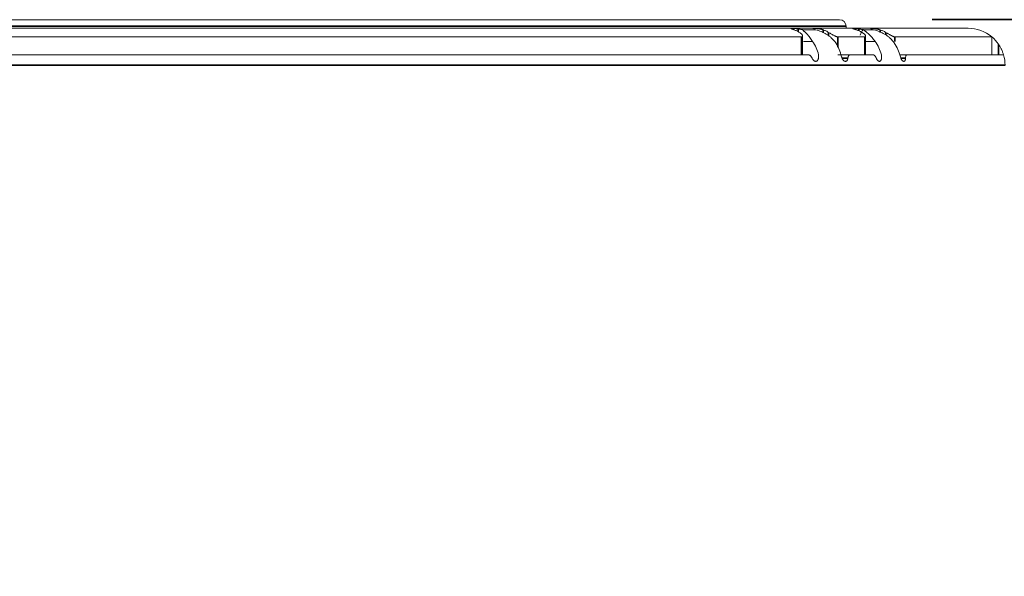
# Model space of a CAD drawing. Header units: millimetres. Extents: x 4 to 1188, y 1 to 840.
# Tile 30 of 256: x 122.83 to 133.45, y 493.37 to 499.38. Entities that reach past the tile are written whole.
import ezdxf

# ---------------------------------------------------------------- set-up
doc = ezdxf.new("R2010")
doc.units = ezdxf.units.MM
doc.layers.add('1', color=7, linetype='Continuous')
doc.styles.add('Arial Unicode MS', font='Arial Unicode MS')
doc.dimstyles.get("Standard").update_dxf_attribs({"dimtxt": 0.18, "dimasz": 0.18, "dimexe": 0.18, "dimexo": 0.0625, "dimgap": 0.09, "dimtad": 0, "dimtih": 1, "dimtoh": 1, "dimdec": 4, "dimzin": 0, "dimdsep": 46, "dimtxsty": 'Standard', "dimcen": 0.09, "dimadec": 0, "dimazin": 0, "dimtfac": 1, "dimtdec": 4, "dimtofl": 0, "dimtmove": 0, "dimatfit": 3, "dimfxl": 0, "dimtolj": 1, "dimtzin": 0, "dimarcsym": 0})

# ---------------------------------------------------------------- blocks, each defined once
blk = doc.blocks.new('_U25')
at = {"layer": '1', "color": 18, "lineweight": 35}
for p, q in [((132.678, 499.382), (197.594, 499.382)), ((195.594, 485.801), (195.594, 499.382))]:
    blk.add_line(p, q, dxfattribs=at)
at = {"layer": '1', "color": 18, "lineweight": 70}
for points in [[(195.594, 499.382), (196.37, 495.882), (194.818, 495.882)], [(195.594, 485.801), (194.818, 489.301), (196.37, 489.301)]]:
    blk.add_solid(points, dxfattribs=at)
at = {"layer": '1', "color": 18, "linetype": 'Continuous', "lineweight": 13, "insert": (194.352, 488.588), "char_height": 3, "attachment_point": 7, "rotation": 90, "line_spacing_factor": 1.047437, "style": 'Arial Unicode MS'}
blk.add_mtext('\\fArial Unicode MS|b0|i0;\\W1.0000;{\\H1.21x;(}95{\\H1.21x;)}', dxfattribs=at)

msp = doc.modelspace()

# ---------------------------------------------------------------- linework, layer by layer
at = {"layer": '1', "color": 154, "linetype": 'Continuous', "lineweight": 13}
for p, q in [((112.3918, 499.3819), (131.6776, 499.3819)), ((111.0061, 499.289), (133.0633, 499.289)), ((131.4207, 499.2724), (131.2744, 499.2724)), ((131.3911, 499.2856), (131.3988, 499.2818)), ((131.3988, 499.2818), (131.4058, 499.2778)), ((131.4064, 499.2724), (131.4064, 499.2766)), ((131.749, 499.289), (131.749, 499.3105)), ((132.0488, 499.2724), (131.9291, 499.2724)), ((132.0345, 499.2754), (132.0268, 499.2733)), ((132.0345, 499.2724), (132.0345, 499.2755)), ((131.2653, 499.1954), (112.8041, 499.1954)), ((131.2783, 499.0033), (131.2783, 499.2063)), ((131.9504, 499.1954), (131.6599, 499.1954)), ((131.9591, 499.0033), (131.9591, 499.2027)), ((133.3204, 499.1954), (132.2734, 499.1954)), ((133.3204, 499.0033), (133.3204, 499.1954)), ((112.7285, 499.0033), (131.3382, 499.0033)), ((131.6599, 499.0033), (131.8204, 499.0033)), ((131.7924, 499.0033), (132.0362, 499.0033)), ((132.4079, 499.0033), (132.3264, 499.0033)), ((132.4079, 499.0033), (133.4466, 499.0033))]:
    msp.add_line(p, q, dxfattribs=at)
at = {"layer": '1', "color": 154, "linetype": 'Continuous', "lineweight": 35}
for p, q in [((131.749, 499.3105), (112.3204, 499.3105)), ((131.2314, 499.2515), (131.2314, 499.2818)), ((131.3946, 499.2724), (131.3946, 499.2733)), ((131.5018, 499.2381), (131.5018, 499.2724)), ((131.5598, 499.2059), (131.5598, 499.2444)), ((131.8857, 499.2597), (131.8857, 499.2818)), ((132.0268, 499.2724), (132.0268, 499.2733)), ((132.1145, 499.2447), (132.1145, 499.2724)), ((132.1765, 499.2166), (132.1765, 499.2444)), ((131.2653, 499.0033), (131.2653, 499.1954)), ((131.6599, 499.1954), (131.6599, 499.0895)), ((131.9504, 499.0033), (131.9504, 499.1954)), ((132.2734, 499.1954), (132.2734, 499.1466)), ((133.3918, 499.0033), (133.3918, 499.1172)), ((110.6061, 498.889), (133.4633, 498.889))]:
    msp.add_line(p, q, dxfattribs=at)
at = {"layer": '1', "color": 154, "linetype": 'Continuous', "lineweight": 13}
for centre, radius, start, end in [((131.6776, 499.3105), 0.0714, 0, 90), ((133.0633, 498.889), 0.4, 49.9948, 90), ((133.0633, 498.889), 0.4, 34.77194, 49.9948), ((133.0633, 498.889), 0.4, 0, 16.60155)]:
    msp.add_arc(centre, radius, start, end, dxfattribs=at)
for centre, major_axis, ratio, start_param, end_param in [((131.1345, 498.889), (0, -0.4), 0.8251135, 1.860548, 2.2690188), ((131.367, 498.889), (0, 0.4), 0.8461932, 5.0021407, 5.4106115), ((131.7904, 498.889), (0, -0.4), 0.884581, 1.860548, 2.2690188), ((131.9806, 498.889), (0, 0.4), 0.9018325, 5.0021407, 5.4106115)]:
    msp.add_ellipse(centre, major_axis=major_axis, ratio=ratio, start_param=start_param, end_param=end_param, dxfattribs=at)
for points, knots in [([(131.2314, 499.2818), (131.2275, 499.2824), (131.2197, 499.2835), (131.2121, 499.2844), (131.2045, 499.2852), (131.2008, 499.2855), (131.1937, 499.286), (131.1903, 499.2862), (131.1854, 499.2864), (131.1838, 499.2865), (131.1808, 499.2866), (131.1793, 499.2867), (131.175, 499.2868), (131.1724, 499.2869), (131.1689, 499.2869), (131.1678, 499.2869), (131.1657, 499.2869), (131.1647, 499.2869), (131.162, 499.2868), (131.1605, 499.2867), (131.1587, 499.2865), (131.1582, 499.2864), (131.1573, 499.2863), (131.1569, 499.2862), (131.156, 499.2859), (131.1558, 499.2856), (131.1559, 499.2851), (131.156, 499.285), (131.1564, 499.2846), (131.1567, 499.2844), (131.1577, 499.2837), (131.1587, 499.2833), (131.1607, 499.2824), (131.1615, 499.2821), (131.1631, 499.2814), (131.1639, 499.2811), (131.1668, 499.28), (131.1689, 499.2792), (131.1725, 499.2779), (131.1737, 499.2775), (131.1763, 499.2765), (131.1777, 499.2761), (131.1819, 499.2746), (131.1849, 499.2735), (131.1881, 499.2724)], [0, 0, 0, 0, 0.0625, 0.125, 0.125, 0.1875, 0.1875, 0.25, 0.25, 0.28125, 0.28125, 0.3125, 0.3125, 0.375, 0.375, 0.40625, 0.40625, 0.4375, 0.4375, 0.5, 0.5, 0.53125, 0.53125, 0.5625, 0.5625, 0.625, 0.625, 0.65625, 0.65625, 0.6875, 0.6875, 0.75, 0.75, 0.78125, 0.78125, 0.8125, 0.8125, 0.875, 0.875, 0.90625, 0.90625, 0.9375, 0.9375, 1, 1, 1, 1]), ([(131.2952, 499.2733), (131.2917, 499.2733), (131.2876, 499.2735), (131.2806, 499.2742), (131.2781, 499.2745), (131.2729, 499.2751), (131.2702, 499.2755), (131.2647, 499.2763), (131.2618, 499.2767), (131.2559, 499.2777), (131.2499, 499.2786), (131.2438, 499.2797), (131.2376, 499.2807), (131.2345, 499.2812), (131.2314, 499.2818)], [0, 0, 0, 0, 0.25, 0.25, 0.375, 0.375, 0.5, 0.5, 0.625, 0.625, 0.75, 0.875, 0.875, 1, 1, 1, 1]), ([(131.2461, 499.2444), (131.25, 499.2419), (131.2536, 499.2395), (131.26, 499.2344), (131.263, 499.2318), (131.2668, 499.2279), (131.268, 499.2265), (131.2703, 499.2239), (131.2713, 499.2226), (131.274, 499.2187), (131.2755, 499.2161), (131.277, 499.2124), (131.2774, 499.2112), (131.278, 499.2089), (131.2784, 499.2066), (131.2783, 499.2046), (131.278, 499.2031), (131.2779, 499.2026), (131.2776, 499.2017), (131.2774, 499.2013), (131.2763, 499.1992), (131.2748, 499.1978), (131.2719, 499.1964), (131.2707, 499.196), (131.2682, 499.1956), (131.2668, 499.1954), (131.2653, 499.1954)], [0, 0, 0, 0, 0.125, 0.125, 0.25, 0.25, 0.3125, 0.3125, 0.375, 0.375, 0.5, 0.5, 0.5625, 0.5625, 0.625, 0.6875, 0.6875, 0.71875, 0.71875, 0.75, 0.75, 0.875, 0.875, 0.9375, 0.9375, 1, 1, 1, 1]), ([(131.3873, 499.1462), (131.3774, 499.1621), (131.3674, 499.1767), (131.3525, 499.1966), (131.3475, 499.2029), (131.3413, 499.2104), (131.3401, 499.2119), (131.3376, 499.2148), (131.3364, 499.2162), (131.3327, 499.2205), (131.3303, 499.2232), (131.3183, 499.2364), (131.3091, 499.2454), (131.298, 499.255), (131.2958, 499.2569), (131.2914, 499.2604), (131.2892, 499.2621), (131.2828, 499.2669), (131.2786, 499.2698), (131.2744, 499.2724)], [0, 0, 0, 0, 0.25, 0.25, 0.375, 0.375, 0.40625, 0.40625, 0.4375, 0.4375, 0.5, 0.5, 0.75, 0.75, 0.8125, 0.8125, 0.875, 0.875, 1, 1, 1, 1]), ([(131.5018, 499.2724), (131.4986, 499.2735), (131.492, 499.2756), (131.4848, 499.2775), (131.4792, 499.2788), (131.4773, 499.2792), (131.4736, 499.28), (131.4717, 499.2804), (131.4659, 499.2814), (131.4621, 499.2821), (131.4562, 499.2829), (131.4543, 499.2832), (131.4504, 499.2837), (131.4485, 499.284), (131.4428, 499.2846), (131.4391, 499.285), (131.4336, 499.2854), (131.4318, 499.2856), (131.4283, 499.2859), (131.4266, 499.286), (131.4216, 499.2863), (131.4185, 499.2865), (131.414, 499.2866), (131.4126, 499.2867), (131.4099, 499.2868), (131.4086, 499.2868), (131.4048, 499.2869), (131.4026, 499.2869), (131.3997, 499.2869), (131.3987, 499.2869), (131.3971, 499.2868), (131.3963, 499.2868), (131.3943, 499.2867), (131.3932, 499.2865), (131.3922, 499.2863), (131.3919, 499.2862), (131.3917, 499.2862)], [0, 0, 0, 0, 0.0808195, 0.161639, 0.161639, 0.2020488, 0.2020488, 0.2424585, 0.2424585, 0.323278, 0.323278, 0.3636878, 0.3636878, 0.4040975, 0.4040975, 0.4849171, 0.4849171, 0.5253268, 0.5253268, 0.5657366, 0.5657366, 0.6465561, 0.6465561, 0.6869658, 0.6869658, 0.7273756, 0.7273756, 0.8081951, 0.8081951, 0.8486049, 0.8486049, 0.8890146, 0.8890146, 0.9698341, 0.9698341, 1, 1, 1, 1]), ([(131.4064, 499.2764), (131.4064, 499.2762), (131.4063, 499.2756), (131.4057, 499.2751), (131.4048, 499.2746), (131.4045, 499.2745), (131.4037, 499.2742), (131.4033, 499.2741), (131.4008, 499.2735), (131.3981, 499.2733), (131.3946, 499.2733)], [0, 0, 0, 0, 0.097702, 0.3232765, 0.3232765, 0.4360637, 0.4360637, 0.548851, 0.548851, 1, 1, 1, 1]), ([(131.4207, 499.2724), (131.4308, 499.2698), (131.4408, 499.2669), (131.4605, 499.2605), (131.4702, 499.257), (131.4988, 499.2455), (131.5172, 499.2364), (131.5393, 499.2232), (131.5437, 499.2204), (131.5524, 499.2148), (131.565, 499.206), (131.577, 499.1966), (131.5999, 499.1767), (131.6138, 499.1622), (131.6263, 499.1462)], [0, 0, 0, 0, 0.125, 0.125, 0.25, 0.25, 0.5, 0.5, 0.5625, 0.5625, 0.625, 0.75, 0.75, 1, 1, 1, 1]), ([(131.6599, 499.1954), (131.6572, 499.1954), (131.654, 499.1959), (131.6486, 499.1973), (131.6467, 499.1979), (131.6428, 499.1992), (131.6387, 499.2007), (131.6345, 499.2025), (131.6312, 499.204), (131.6301, 499.2045), (131.6279, 499.2056), (131.6268, 499.2061), (131.6213, 499.2088), (131.6168, 499.2111), (131.61, 499.2148), (131.6077, 499.2161), (131.6031, 499.2186), (131.6009, 499.2199), (131.594, 499.2238), (131.5895, 499.2265), (131.5828, 499.2304), (131.5806, 499.2317), (131.5763, 499.2344), (131.5741, 499.2356), (131.5678, 499.2395), (131.5637, 499.2419), (131.5598, 499.2444)], [0, 0, 0, 0, 0.125, 0.125, 0.1875, 0.1875, 0.25, 0.3125, 0.3125, 0.34375, 0.34375, 0.375, 0.375, 0.5, 0.5, 0.5625, 0.5625, 0.625, 0.625, 0.75, 0.75, 0.8125, 0.8125, 0.875, 0.875, 1, 1, 1, 1]), ([(131.8857, 499.2818), (131.8818, 499.2824), (131.8742, 499.2835), (131.8667, 499.2844), (131.8594, 499.2852), (131.8559, 499.2855), (131.8492, 499.286), (131.8461, 499.2862), (131.8416, 499.2864), (131.8402, 499.2865), (131.8374, 499.2866), (131.8361, 499.2867), (131.8324, 499.2868), (131.8301, 499.2869), (131.8271, 499.2869), (131.8262, 499.2869), (131.8245, 499.2869), (131.8237, 499.2869), (131.8217, 499.2868), (131.8206, 499.2867), (131.8194, 499.2865), (131.8191, 499.2864), (131.8187, 499.2863), (131.8185, 499.2862), (131.8183, 499.2859), (131.8185, 499.2856), (131.8193, 499.2851), (131.8197, 499.285), (131.8205, 499.2846), (131.821, 499.2844), (131.8227, 499.2837), (131.8241, 499.2833), (131.8267, 499.2824), (131.8277, 499.2821), (131.8297, 499.2814), (131.8307, 499.2811), (131.8341, 499.28), (131.8366, 499.2792), (131.8407, 499.2779), (131.8421, 499.2775), (131.845, 499.2765), (131.8465, 499.2761), (131.8511, 499.2746), (131.8544, 499.2735), (131.8578, 499.2724)], [0, 0, 0, 0, 0.0625, 0.125, 0.125, 0.1875, 0.1875, 0.25, 0.25, 0.28125, 0.28125, 0.3125, 0.3125, 0.375, 0.375, 0.40625, 0.40625, 0.4375, 0.4375, 0.5, 0.5, 0.53125, 0.53125, 0.5625, 0.5625, 0.625, 0.625, 0.65625, 0.65625, 0.6875, 0.6875, 0.75, 0.75, 0.78125, 0.78125, 0.8125, 0.8125, 0.875, 0.875, 0.90625, 0.90625, 0.9375, 0.9375, 1, 1, 1, 1]), ([(131.9454, 499.2733), (131.9426, 499.2733), (131.9391, 499.2735), (131.9328, 499.2742), (131.9306, 499.2745), (131.9258, 499.2751), (131.9233, 499.2755), (131.9181, 499.2763), (131.9154, 499.2767), (131.9098, 499.2777), (131.904, 499.2786), (131.8981, 499.2797), (131.892, 499.2807), (131.8889, 499.2812), (131.8857, 499.2818)], [0, 0, 0, 0, 0.25, 0.25, 0.375, 0.375, 0.5, 0.5, 0.625, 0.625, 0.75, 0.875, 0.875, 1, 1, 1, 1]), ([(131.9198, 499.2444), (131.924, 499.2419), (131.9278, 499.2395), (131.935, 499.2344), (131.9383, 499.2318), (131.9428, 499.2279), (131.9442, 499.2265), (131.9469, 499.2239), (131.9481, 499.2226), (131.9516, 499.2187), (131.9535, 499.2161), (131.9558, 499.2124), (131.9565, 499.2112), (131.9576, 499.2089), (131.9585, 499.2066), (131.9589, 499.2046), (131.9591, 499.2031), (131.9591, 499.2026), (131.9591, 499.2017), (131.959, 499.2013), (131.9586, 499.1992), (131.9578, 499.1978), (131.9557, 499.1964), (131.9548, 499.196), (131.9528, 499.1956), (131.9517, 499.1954), (131.9504, 499.1954)], [0, 0, 0, 0, 0.125, 0.125, 0.25, 0.25, 0.3125, 0.3125, 0.375, 0.375, 0.5, 0.5, 0.5625, 0.5625, 0.625, 0.6875, 0.6875, 0.71875, 0.71875, 0.75, 0.75, 0.875, 0.875, 0.9375, 0.9375, 1, 1, 1, 1]), ([(132.0614, 499.1462), (132.0504, 499.1621), (132.0393, 499.1767), (132.0223, 499.1966), (132.0167, 499.2029), (132.0095, 499.2104), (132.0081, 499.2119), (132.0053, 499.2148), (132.0038, 499.2162), (131.9996, 499.2205), (131.9967, 499.2232), (131.9826, 499.2364), (131.9716, 499.2454), (131.9581, 499.255), (131.9554, 499.2569), (131.9501, 499.2604), (131.9474, 499.2621), (131.9395, 499.2669), (131.9342, 499.2698), (131.9291, 499.2724)], [0, 0, 0, 0, 0.25, 0.25, 0.375, 0.375, 0.40625, 0.40625, 0.4375, 0.4375, 0.5, 0.5, 0.75, 0.75, 0.8125, 0.8125, 0.875, 0.875, 1, 1, 1, 1]), ([(132.1145, 499.2724), (132.1111, 499.2735), (132.1041, 499.2756), (132.0967, 499.2775), (132.091, 499.2788), (132.0891, 499.2792), (132.0852, 499.28), (132.0833, 499.2804), (132.0775, 499.2814), (132.0737, 499.2821), (132.0679, 499.2829), (132.066, 499.2832), (132.0622, 499.2837), (132.0604, 499.284), (132.0549, 499.2846), (132.0513, 499.285), (132.0462, 499.2854), (132.0445, 499.2856), (132.0412, 499.2859), (132.0396, 499.286), (132.035, 499.2863), (132.0322, 499.2865), (132.0282, 499.2866), (132.0269, 499.2867), (132.0245, 499.2868), (132.0234, 499.2868), (132.0202, 499.2869), (132.0184, 499.2869), (132.016, 499.2869), (132.0153, 499.2869), (132.0141, 499.2868), (132.0135, 499.2868), (132.0121, 499.2867), (132.0115, 499.2865), (132.0111, 499.2863), (132.011, 499.2862), (132.011, 499.286), (132.0111, 499.2859), (132.0116, 499.2855), (132.0123, 499.2852), (132.0138, 499.2846), (132.0143, 499.2844), (132.0156, 499.284), (132.0163, 499.2837), (132.0187, 499.283), (132.0206, 499.2824), (132.0227, 499.2818)], [0, 0, 0, 0, 0.0625, 0.125, 0.125, 0.15625, 0.15625, 0.1875, 0.1875, 0.25, 0.25, 0.28125, 0.28125, 0.3125, 0.3125, 0.375, 0.375, 0.40625, 0.40625, 0.4375, 0.4375, 0.5, 0.5, 0.53125, 0.53125, 0.5625, 0.5625, 0.625, 0.625, 0.65625, 0.65625, 0.6875, 0.6875, 0.75, 0.75, 0.78125, 0.78125, 0.8125, 0.8125, 0.875, 0.875, 0.90625, 0.90625, 0.9375, 0.9375, 1, 1, 1, 1]), ([(132.0227, 499.2818), (132.0262, 499.2807), (132.0288, 499.2797), (132.0313, 499.2784), (132.0317, 499.2782), (132.0322, 499.2779), (132.0323, 499.2778), (132.0324, 499.2778)], [0, 0, 0, 0, 0.7673861, 0.7673861, 0.9592326, 0.9592326, 1, 1, 1, 1]), ([(132.0488, 499.2724), (132.0588, 499.2698), (132.0688, 499.2669), (132.0884, 499.2605), (132.0981, 499.257), (132.1268, 499.2455), (132.1454, 499.2364), (132.1678, 499.2232), (132.1722, 499.2204), (132.181, 499.2148), (132.1939, 499.206), (132.2061, 499.1966), (132.2296, 499.1767), (132.2439, 499.1622), (132.2569, 499.1462)], [0, 0, 0, 0, 0.125, 0.125, 0.25, 0.25, 0.5, 0.5, 0.5625, 0.5625, 0.625, 0.75, 0.75, 1, 1, 1, 1]), ([(132.2734, 499.1954), (132.2712, 499.1954), (132.2685, 499.1959), (132.2638, 499.1973), (132.2621, 499.1979), (132.2586, 499.1992), (132.2549, 499.2007), (132.251, 499.2025), (132.248, 499.204), (132.2469, 499.2045), (132.2449, 499.2056), (132.2438, 499.2061), (132.2386, 499.2088), (132.2343, 499.2111), (132.2277, 499.2148), (132.2254, 499.2161), (132.2209, 499.2186), (132.2187, 499.2199), (132.2119, 499.2238), (132.2074, 499.2265), (132.2005, 499.2304), (132.1983, 499.2317), (132.1938, 499.2344), (132.1916, 499.2356), (132.185, 499.2395), (132.1807, 499.2419), (132.1765, 499.2444)], [0, 0, 0, 0, 0.125, 0.125, 0.1875, 0.1875, 0.25, 0.3125, 0.3125, 0.34375, 0.34375, 0.375, 0.375, 0.5, 0.5, 0.5625, 0.5625, 0.625, 0.625, 0.75, 0.75, 0.8125, 0.8125, 0.875, 0.875, 1, 1, 1, 1]), ([(133.3918, 499.1172), (133.3981, 499.1082), (133.4038, 499.0991), (133.4146, 499.0806), (133.4195, 499.0712), (133.4264, 499.0569), (133.4286, 499.052), (133.4328, 499.0424), (133.4347, 499.0375), (133.4403, 499.023), (133.4437, 499.0132), (133.4466, 499.0033)], [0, 0, 0, 0, 0.25, 0.25, 0.5, 0.5, 0.625, 0.625, 0.75, 0.75, 1, 1, 1, 1]), ([(131.3382, 499.0033), (131.342, 499.0033), (131.3459, 499.0024), (131.3509, 499.0003), (131.3519, 498.9998), (131.354, 498.9987), (131.355, 498.9981), (131.358, 498.9962), (131.3599, 498.9948), (131.3628, 498.9923), (131.3638, 498.9914), (131.3657, 498.9896), (131.3667, 498.9886), (131.3695, 498.9856), (131.373, 498.9813), (131.3763, 498.9764), (131.3786, 498.9725), (131.3793, 498.9712), (131.3808, 498.9685), (131.3815, 498.9671), (131.3821, 498.9657)], [0, 0, 0, 0, 0.25, 0.25, 0.3125, 0.3125, 0.375, 0.375, 0.5, 0.5, 0.5625, 0.5625, 0.625, 0.625, 0.75, 0.875, 0.875, 0.9375, 0.9375, 1, 1, 1, 1]), ([(131.3821, 498.9657), (131.3837, 498.9623), (131.3854, 498.9591), (131.388, 498.9545), (131.3889, 498.9531), (131.3908, 498.9503), (131.3918, 498.9489), (131.3947, 498.9451), (131.3968, 498.9428), (131.3999, 498.94), (131.401, 498.9391), (131.4032, 498.9375), (131.4043, 498.9368), (131.4076, 498.9349), (131.4098, 498.9339), (131.4132, 498.9329), (131.4143, 498.9327), (131.4165, 498.9322), (131.4177, 498.9321), (131.421, 498.9318), (131.4232, 498.9318), (131.4264, 498.9324), (131.4275, 498.9326), (131.4296, 498.9333), (131.4307, 498.9338), (131.4337, 498.9354), (131.4356, 498.9368), (131.4382, 498.9395), (131.4391, 498.9405), (131.4407, 498.9426), (131.4415, 498.9438), (131.4436, 498.9474), (131.4449, 498.95), (131.4465, 498.9544), (131.447, 498.9559), (131.4479, 498.9589), (131.4483, 498.9604), (131.4494, 498.9652), (131.45, 498.9684), (131.4508, 498.9751), (131.4511, 498.9786), (131.4514, 498.9855), (131.4515, 498.9891), (131.4513, 498.9962), (131.4511, 498.9997), (131.4508, 499.0033)], [0, 0, 0, 0, 0.0625, 0.0625, 0.09375, 0.09375, 0.125, 0.125, 0.1875, 0.1875, 0.21875, 0.21875, 0.25, 0.25, 0.3125, 0.3125, 0.34375, 0.34375, 0.375, 0.375, 0.4375, 0.4375, 0.46875, 0.46875, 0.5, 0.5, 0.5625, 0.5625, 0.59375, 0.59375, 0.625, 0.625, 0.6875, 0.6875, 0.71875, 0.71875, 0.75, 0.75, 0.8125, 0.8125, 0.875, 0.875, 0.9375, 0.9375, 1, 1, 1, 1]), ([(131.6914, 499.0033), (131.6938, 498.9959), (131.6962, 498.9886), (131.7001, 498.9779), (131.7015, 498.9743), (131.7037, 498.9691), (131.7044, 498.9674), (131.7059, 498.964), (131.7067, 498.9623), (131.7091, 498.9575), (131.7108, 498.9544), (131.7135, 498.9502), (131.7144, 498.9488), (131.7163, 498.9462), (131.7192, 498.9426), (131.7222, 498.9398), (131.7253, 498.9374), (131.7263, 498.9366), (131.7284, 498.9354), (131.7294, 498.9348), (131.7326, 498.9334), (131.7347, 498.9328), (131.7378, 498.9322), (131.7388, 498.9321), (131.7409, 498.9319), (131.7419, 498.9319), (131.745, 498.932), (131.747, 498.9324), (131.7499, 498.9335), (131.7509, 498.934), (131.7527, 498.9351), (131.7555, 498.9371), (131.7579, 498.9399), (131.76, 498.9431), (131.7607, 498.9443), (131.762, 498.9468), (131.7632, 498.9494), (131.7642, 498.9522), (131.7652, 498.9552), (131.7656, 498.9567), (131.7667, 498.9613), (131.7673, 498.9646), (131.7678, 498.9679)], [0, 0, 0, 0, 0.125, 0.125, 0.1875, 0.1875, 0.21875, 0.21875, 0.25, 0.25, 0.3125, 0.3125, 0.34375, 0.34375, 0.375, 0.4375, 0.4375, 0.46875, 0.46875, 0.5, 0.5, 0.5625, 0.5625, 0.59375, 0.59375, 0.625, 0.625, 0.6875, 0.6875, 0.71875, 0.71875, 0.75, 0.8125, 0.8125, 0.84375, 0.84375, 0.875, 0.90625, 0.90625, 0.9375, 0.9375, 1, 1, 1, 1]), ([(131.7678, 498.9679), (131.7685, 498.9733), (131.7695, 498.9782), (131.7713, 498.9836), (131.7717, 498.9847), (131.7724, 498.9867), (131.7729, 498.9877), (131.7742, 498.9905), (131.7761, 498.9939), (131.7783, 498.9967), (131.7801, 498.9985), (131.7808, 498.999), (131.7821, 499), (131.7827, 499.0005), (131.7861, 499.0025), (131.7891, 499.0033), (131.7924, 499.0033)], [0, 0, 0, 0, 0.25, 0.25, 0.3125, 0.3125, 0.375, 0.375, 0.5, 0.625, 0.625, 0.6875, 0.6875, 0.75, 0.75, 1, 1, 1, 1]), ([(132.0362, 499.0033), (132.0393, 499.0033), (132.0426, 499.0024), (132.0469, 499.0003), (132.0478, 498.9998), (132.0495, 498.9987), (132.0504, 498.9981), (132.053, 498.9962), (132.0547, 498.9948), (132.0572, 498.9923), (132.0581, 498.9914), (132.0598, 498.9896), (132.0606, 498.9886), (132.0631, 498.9856), (132.0662, 498.9813), (132.0692, 498.9764), (132.0712, 498.9725), (132.0719, 498.9712), (132.0732, 498.9685), (132.0739, 498.9671), (132.0745, 498.9657)], [0, 0, 0, 0, 0.25, 0.25, 0.3125, 0.3125, 0.375, 0.375, 0.5, 0.5, 0.5625, 0.5625, 0.625, 0.625, 0.75, 0.875, 0.875, 0.9375, 0.9375, 1, 1, 1, 1]), ([(132.0745, 498.9657), (132.0759, 498.9623), (132.0774, 498.9591), (132.0798, 498.9545), (132.0806, 498.9531), (132.0822, 498.9503), (132.083, 498.9489), (132.0856, 498.9451), (132.0874, 498.9428), (132.0901, 498.94), (132.091, 498.9391), (132.0928, 498.9375), (132.0938, 498.9368), (132.0966, 498.9349), (132.0984, 498.9339), (132.1012, 498.9329), (132.1022, 498.9327), (132.104, 498.9322), (132.105, 498.9321), (132.1077, 498.9318), (132.1095, 498.9318), (132.1122, 498.9324), (132.1131, 498.9326), (132.1148, 498.9333), (132.1157, 498.9338), (132.1181, 498.9354), (132.1197, 498.9368), (132.1218, 498.9395), (132.1225, 498.9405), (132.1238, 498.9426), (132.1244, 498.9438), (132.126, 498.9474), (132.127, 498.95), (132.1282, 498.9544), (132.1285, 498.9559), (132.1292, 498.9589), (132.1295, 498.9604), (132.1302, 498.9652), (132.1305, 498.9684), (132.1309, 498.9751), (132.131, 498.9786), (132.131, 498.9855), (132.1308, 498.9891), (132.1303, 498.9962), (132.1299, 498.9997), (132.1295, 499.0033)], [0, 0, 0, 0, 0.0625, 0.0625, 0.09375, 0.09375, 0.125, 0.125, 0.1875, 0.1875, 0.21875, 0.21875, 0.25, 0.25, 0.3125, 0.3125, 0.34375, 0.34375, 0.375, 0.375, 0.4375, 0.4375, 0.46875, 0.46875, 0.5, 0.5, 0.5625, 0.5625, 0.59375, 0.59375, 0.625, 0.625, 0.6875, 0.6875, 0.71875, 0.71875, 0.75, 0.75, 0.8125, 0.8125, 0.875, 0.875, 0.9375, 0.9375, 1, 1, 1, 1]), ([(132.3263, 499.0033), (132.3287, 498.9959), (132.3311, 498.9886), (132.3349, 498.9779), (132.3361, 498.9743), (132.3381, 498.9691), (132.3388, 498.9674), (132.3402, 498.964), (132.3409, 498.9623), (132.3431, 498.9575), (132.3445, 498.9544), (132.3468, 498.9502), (132.3476, 498.9488), (132.3493, 498.9462), (132.3517, 498.9426), (132.3542, 498.9398), (132.3568, 498.9374), (132.3576, 498.9366), (132.3593, 498.9354), (132.3602, 498.9348), (132.3628, 498.9334), (132.3645, 498.9328), (132.367, 498.9322), (132.3679, 498.9321), (132.3695, 498.9319), (132.3704, 498.9319), (132.3729, 498.932), (132.3745, 498.9324), (132.3768, 498.9335), (132.3775, 498.934), (132.379, 498.9351), (132.3812, 498.9371), (132.383, 498.9399), (132.3847, 498.9431), (132.3852, 498.9443), (132.3862, 498.9468), (132.3871, 498.9494), (132.3878, 498.9522), (132.3884, 498.9552), (132.3887, 498.9567), (132.3895, 498.9613), (132.3898, 498.9646), (132.39, 498.9679)], [0, 0, 0, 0, 0.125, 0.125, 0.1875, 0.1875, 0.21875, 0.21875, 0.25, 0.25, 0.3125, 0.3125, 0.34375, 0.34375, 0.375, 0.4375, 0.4375, 0.46875, 0.46875, 0.5, 0.5, 0.5625, 0.5625, 0.59375, 0.59375, 0.625, 0.625, 0.6875, 0.6875, 0.71875, 0.71875, 0.75, 0.8125, 0.8125, 0.84375, 0.84375, 0.875, 0.90625, 0.90625, 0.9375, 0.9375, 1, 1, 1, 1]), ([(132.39, 498.9679), (132.3904, 498.9733), (132.391, 498.9782), (132.3921, 498.9836), (132.3923, 498.9847), (132.3928, 498.9867), (132.3931, 498.9877), (132.394, 498.9905), (132.3953, 498.9939), (132.397, 498.9967), (132.3983, 498.9985), (132.3988, 498.999), (132.3998, 499), (132.4003, 499.0005), (132.4029, 499.0025), (132.4053, 499.0033), (132.4079, 499.0033)], [0, 0, 0, 0, 0.25, 0.25, 0.3125, 0.3125, 0.375, 0.375, 0.5, 0.625, 0.625, 0.6875, 0.6875, 0.75, 0.75, 1, 1, 1, 1])]:
    msp.add_open_spline(points, degree=3, knots=knots, dxfattribs=at)
for points, degree in [([(131.1881, 499.2724), (131.1981, 499.2688), (131.2178, 499.2605), (131.2368, 499.2501), (131.2461, 499.2444)], 3), ([(131.3946, 499.2733), (131.3615, 499.2735), (131.3284, 499.2735), (131.2952, 499.2733)], 3), ([(131.5598, 499.2444), (131.5505, 499.2501), (131.5315, 499.2605), (131.5118, 499.2688), (131.5018, 499.2724)], 3), ([(131.8578, 499.2724), (131.8685, 499.2688), (131.8895, 499.2605), (131.9098, 499.2501), (131.9198, 499.2444)], 3), ([(131.9291, 499.2724), (131.9167, 499.2594), (131.9072, 499.24), (131.9008, 499.2141)], 3), ([(132.0268, 499.2733), (131.9997, 499.2735), (131.9726, 499.2735), (131.9454, 499.2733)], 3), ([(132.1765, 499.2444), (132.1666, 499.2501), (132.1463, 499.2605), (132.1252, 499.2688), (132.1145, 499.2724)], 3), ([(131.2878, 499.1462), (131.3873, 499.1462)], 1), ([(131.9591, 499.1462), (132.0614, 499.1462)], 1), ([(131.6914, 499.0033), (131.725, 499.0033), (131.7587, 499.0033), (131.7924, 499.0033)], 3), ([(132.3263, 499.0033), (132.3535, 499.0033), (132.3807, 499.0033), (132.4079, 499.0033)], 3)]:
    msp.add_open_spline(points, degree=degree, dxfattribs=at)
at = {"layer": '1', "color": 154, "linetype": 'Continuous', "lineweight": 35}
for points in [[(131.7678, 498.9679), (131.7467, 498.9679), (131.7256, 498.9679), (131.7045, 498.9678)], [(132.39, 498.9679), (132.373, 498.9679), (132.3559, 498.9679), (132.3388, 498.9679)]]:
    msp.add_open_spline(points, degree=3, dxfattribs=at)

# ---------------------------------------------------------------- dimensions: what is measured, and where the dimension line sits
at = {"layer": '1', "color": 18, "linetype": 'Continuous', "lineweight": 13}
dim = msp.add_linear_dim(base=(195.5944, 499.3819), p1=(183.7318, 485.8009), p2=(131.6776, 499.3819), angle=90, dimstyle='Standard', override={"dimtxt": 3, "dimasz": 3.5, "dimexe": 2, "dimexo": 1, "dimgap": 1.5, "dimtad": 1, "dimtih": 0, "dimtoh": 0, "dimdec": 0, "dimlfac": 7, "dimzin": 8, "dimdsep": 44, "dimlunit": 2, "dimpost": '(<>)', "dimtxsty": 'Arial Unicode MS', "dimsah": 1, "dimse1": 0, "dimse2": 0, "dimsd1": 0, "dimsd2": 0, "dimclrd": 18, "dimclre": 18, "dimclrt": 18, "dimtm": -0.1, "dimtfac": 0.666667, "dimtdec": 2, "dimtofl": 1, "dimtmove": 0, "dimtzin": 8, "dimlwd": 35, "dimlwe": 35}, dxfattribs=at)
dim.commit()
dim.dimension.update_dxf_attribs({"geometry": '_U25', "text_midpoint": (195.5944, 492.5914), "dimtype": 160})

doc.saveas('drawing.dxf')
